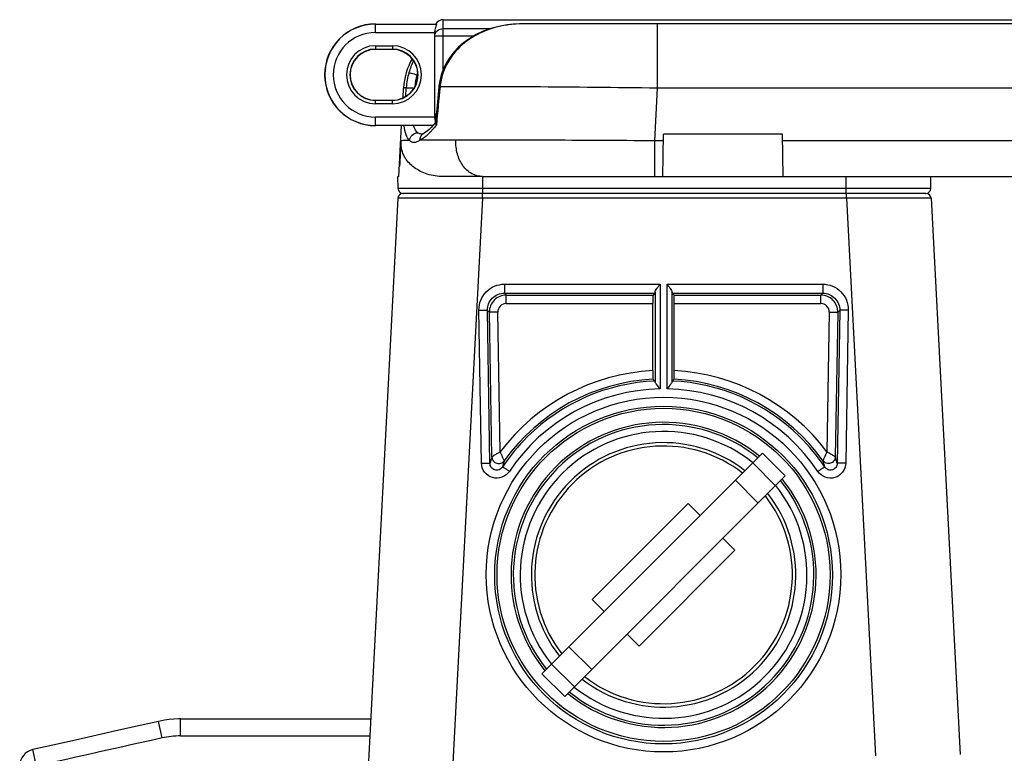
# Model space of a CAD drawing. Header units: millimetres. Extents: x 0 to 1189, y 0 to 841.
# Tile 16 of 34: x 303 to 362, y 710 to 753. Entities that reach past the tile are written whole.
import ezdxf

# ---------------------------------------------------------------- set-up
doc = ezdxf.new("R2010")
doc.units = ezdxf.units.MM
doc.header["$LTSCALE"] = 65.395
for name, color, linetype in [('A6-SELECTOR-ROUND-SHAPE', 7, 'CONTINUOUS'), ('BOTTOM_BODY-RH-SHAPE', 7, 'CONTINUOUS'), ('HANDLE-RH-SHAPE', 7, 'CONTINUOUS'), ('JACKET_REAR-L-SHAPE', 7, 'CONTINUOUS'), ('PEN_TOUCH_B-SHAPE', 7, 'CONTINUOUS')]:
    doc.layers.add(name, color=color, linetype=linetype)

msp = doc.modelspace()

# ---------------------------------------------------------------- linework, layer by layer
at = {"layer": 'A6-SELECTOR-ROUND-SHAPE', "color": 7, "linetype": 'Continuous'}
for p, q in [((334.281, 714.425), (347.291, 727.436)), ((347.291, 727.436), (348.635, 726.092)), ((348.064, 725.521), (346.72, 726.865)), ((348.635, 726.092), (335.624, 713.081)), ((347.04, 724.498), (345.697, 725.841)), ((342.907, 724.466), (337.25, 718.809)), ((343.614, 723.759), (342.907, 724.466)), ((345.665, 721.708), (344.958, 722.415)), ((340.008, 716.051), (345.665, 721.708)), ((337.25, 718.809), (337.957, 718.102)), ((339.301, 716.758), (340.008, 716.051)), ((337.219, 714.676), (335.875, 716.02)), ((336.195, 713.653), (334.852, 714.996)), ((334.281, 714.425), (335.624, 713.081))]:
    msp.add_line(p, q, dxfattribs=at)
for radius, start, end in [(9, 51.06252, 218.93973), (8.867, 51.15131, 218.84869), (8.46, 51.4592, 218.54567), (7.8, 51.99831, 218.00169), (7.6, 52.1895, 217.81052), (9, 231.06252, 38.93973), (8.867, 231.15131, 38.84869), (8.46, 231.45203, 38.5385), (7.8, 231.99831, 38.00169), (7.6, 232.1895, 37.81052)]:
    msp.add_arc((341.458, 720.259), radius, start, end, dxfattribs=at)
at = {"layer": 'BOTTOM_BODY-RH-SHAPE', "color": 7, "linetype": 'Continuous'}
for p, q in [((356.939, 742.759), (326.077, 742.759)), ((330.77, 742.474), (330.77, 742.759)), ((352.245, 742.474), (352.245, 742.759)), ((325.777, 742.474), (323.997, 708.508)), ((330.77, 742.474), (328.866, 706.15)), ((352.245, 742.474), (330.77, 742.474)), ((352.245, 742.474), (353.969, 709.575)), ((357.238, 742.474), (358.958, 709.654)), ((332.064, 737.406), (332.064, 736.88)), ((332.064, 737.406), (341.252, 737.406)), ((341.252, 737.406), (341.252, 731.23)), ((341.663, 731.23), (341.663, 737.406)), ((341.663, 737.406), (350.852, 737.406)), ((350.852, 737.406), (350.852, 736.88)), ((332.064, 736.88), (332.178, 736.767)), ((332.064, 736.88), (340.949, 736.88)), ((332.178, 736.267), (332.178, 736.767)), ((332.178, 736.767), (340.836, 736.767)), ((340.949, 736.88), (340.836, 736.767)), ((340.952, 736.935), (340.952, 731.661)), ((341.963, 731.661), (341.963, 736.935)), ((341.967, 736.88), (342.079, 736.767)), ((341.967, 736.88), (350.852, 736.88)), ((342.079, 736.767), (350.737, 736.767)), ((350.737, 736.767), (350.852, 736.88)), ((350.737, 736.267), (350.737, 736.767)), ((332.178, 736.267), (340.827, 736.267)), ((340.823, 732.308), (340.827, 736.267)), ((342.092, 732.308), (342.088, 736.267)), ((342.088, 736.267), (350.737, 736.267)), ((330.712, 726.851), (330.563, 735.882)), ((331.212, 726.834), (331.062, 735.864)), ((331.062, 735.864), (331.179, 735.75)), ((331.679, 735.759), (331.179, 735.75)), ((331.328, 727.216), (331.179, 735.75)), ((331.822, 727.521), (331.679, 735.759)), ((351.237, 735.759), (351.093, 727.521)), ((351.237, 735.759), (351.737, 735.75)), ((351.737, 735.75), (351.588, 727.216)), ((351.853, 735.864), (351.703, 726.834)), ((351.737, 735.75), (351.853, 735.864)), ((352.353, 735.882), (352.203, 726.851))]:
    msp.add_line(p, q, dxfattribs=at)
for centre, radius in [((341.458, 720.275), 10.462), ((341.458, 720.249), 9.963), ((341.458, 720.259), 9.825)]:
    msp.add_circle(centre, radius, dxfattribs=at)
for centre, radius, start, end in [((326.077, 742.459), 0.3, 90, 177), ((356.939, 742.459), 0.3, 3.00002, 90.0004), ((332.179, 735.767), 1, 90.00942, 180.99058), ((350.737, 735.767), 1, 359.00941, 89.99059), ((332.178, 735.767), 0.5, 89.99683, 181.00317), ((350.737, 735.767), 0.5, 358.99682, 90.00318), ((341.458, 720.259), 12.066, 93.01414, 142.99266), ((341.458, 720.259), 12.066, 37.00753, 86.98586), ((341.458, 720.259), 11.566, 93.10433, 144.40536), ((341.458, 720.269), 11.437, 92.54628, 134.58657), ((317.787, 707.537), 33.468, 46.20508, 46.48483), ((365.128, 707.537), 33.468, 133.51517, 133.79492), ((341.458, 720.269), 11.437, 45.41349, 87.45372), ((341.458, 720.259), 11.566, 35.59464, 86.89567), ((341.458, 720.295), 10.938, 91.07503, 146.28753), ((341.458, 720.295), 10.938, 33.71248, 88.92496), ((341.481, 720.249), 11.468, 134.60209, 146.27031), ((341.434, 720.249), 11.468, 33.72965, 45.398), ((355.238, 719.77), 25.043, 162.7021, 163.61683), ((355.812, 719.858), 24.807, 163.29067, 164.1894), ((327.161, 719.875), 24.747, 15.80951, 16.71042), ((327.739, 719.789), 24.979, 16.38199, 17.29908)]:
    msp.add_arc(centre, radius, start, end, dxfattribs=at)
for centre, start_param, end_param in [((340.836, 736.267), 0.017469, 1.570812), ((340.949, 737.38), -3.124123, -2.666246), ((341.966, 737.38), -3.616939, -3.159062), ((342.08, 736.267), -1.570812, -0.017469)]:
    msp.add_ellipse(centre, major_axis=(0, 0.5), ratio=0.017431, start_param=start_param, end_param=end_param, dxfattribs=at)
for points, knots in [([(330.77, 742.474), (330.446, 742.475), (329.809, 742.477), (328.884, 742.479), (328.153, 742.48), (327.612, 742.481), (327.25, 742.481), (326.922, 742.481), (326.631, 742.48), (326.38, 742.48), (326.172, 742.479), (326.025, 742.479), (325.931, 742.478), (325.877, 742.477), (325.836, 742.476), (325.803, 742.477), (325.79, 742.473), (325.777, 742.476), (325.777, 742.474)], [0, 0, 0, 0, 0.195044, 0.382648, 0.555598, 0.634457, 0.7072, 0.773116, 0.831572, 0.882005, 0.923933, 0.95696, 0.970036, 0.980778, 0.989162, 0.995166, 0.99878, 1, 1, 1, 1]), ([(357.238, 742.474), (357.238, 742.476), (357.226, 742.473), (357.212, 742.477), (357.18, 742.476), (357.139, 742.477), (357.085, 742.478), (356.99, 742.479), (356.844, 742.479), (356.635, 742.48), (356.384, 742.48), (356.093, 742.481), (355.765, 742.481), (355.403, 742.481), (354.863, 742.48), (354.132, 742.479), (353.207, 742.477), (352.57, 742.475), (352.245, 742.474)], [0, 0, 0, 0, 0.001218, 0.004829, 0.010832, 0.019212, 0.029952, 0.043027, 0.076056, 0.117988, 0.168428, 0.226892, 0.292813, 0.365553, 0.444402, 0.617322, 0.804902, 1, 1, 1, 1]), ([(330.563, 735.882), (330.559, 736.079), (330.633, 736.478), (330.965, 736.986), (331.467, 737.326), (331.866, 737.406), (332.064, 737.406)], [0, 0, 0, 0, 0.249842, 0.499773, 0.74983, 1, 1, 1, 1]), ([(340.952, 736.935), (340.954, 736.969), (340.992, 737.044), (341.062, 737.154), (341.154, 737.278), (341.219, 737.363), (341.252, 737.406)], [0, 0, 0, 0, 0.179215, 0.427688, 0.708207, 1, 1, 1, 1]), ([(341.663, 737.406), (341.696, 737.363), (341.762, 737.278), (341.853, 737.154), (341.924, 737.044), (341.962, 736.969), (341.963, 736.935)], [0, 0, 0, 0, 0.291699, 0.572174, 0.820678, 1, 1, 1, 1]), ([(350.852, 737.406), (351.049, 737.406), (351.448, 737.326), (351.95, 736.986), (352.283, 736.478), (352.356, 736.079), (352.353, 735.882)], [0, 0, 0, 0, 0.250156, 0.500213, 0.750145, 1, 1, 1, 1]), ([(331.062, 735.864), (331.06, 735.995), (331.109, 736.262), (331.331, 736.6), (331.666, 736.827), (331.932, 736.88), (332.064, 736.88)], [0, 0, 0, 0, 0.249747, 0.499609, 0.749694, 1, 1, 1, 1]), ([(350.852, 736.88), (350.983, 736.88), (351.249, 736.827), (351.584, 736.6), (351.806, 736.262), (351.855, 735.995), (351.853, 735.864)], [0, 0, 0, 0, 0.250293, 0.500376, 0.75024, 1, 1, 1, 1]), ([(330.563, 735.882), (330.626, 735.883), (330.717, 735.883), (330.834, 735.882), (330.909, 735.88), (330.969, 735.877), (331.017, 735.875), (331.043, 735.87), (331.061, 735.868), (331.062, 735.864)], [0, 0, 0, 0, 0.377372, 0.548238, 0.698553, 0.822797, 0.916281, 0.975733, 1, 1, 1, 1]), ([(352.353, 735.882), (352.29, 735.883), (352.198, 735.883), (352.081, 735.882), (352.007, 735.88), (351.946, 735.877), (351.898, 735.875), (351.872, 735.87), (351.854, 735.868), (351.853, 735.864)], [0, 0, 0, 0, 0.377372, 0.548238, 0.698553, 0.822797, 0.916281, 0.975733, 1, 1, 1, 1]), ([(340.823, 732.308), (340.823, 732.245), (340.823, 732.153), (340.824, 732.036), (340.825, 731.961), (340.827, 731.9), (340.826, 731.853), (340.831, 731.826), (340.829, 731.81), (340.831, 731.808)], [0, 0, 0, 0, 0.378589, 0.55003, 0.700876, 0.825371, 0.918823, 0.977736, 1, 1, 1, 1]), ([(342.084, 731.808), (342.087, 731.81), (342.084, 731.826), (342.089, 731.853), (342.088, 731.9), (342.09, 731.961), (342.091, 732.036), (342.092, 732.153), (342.092, 732.245), (342.092, 732.308)], [0, 0, 0, 0, 0.022264, 0.081177, 0.174629, 0.299124, 0.44997, 0.621411, 1, 1, 1, 1]), ([(340.95, 731.695), (340.952, 731.693), (340.95, 731.679), (340.952, 731.669), (340.952, 731.661)], [0, 0, 0, 0, 0.276138, 1, 1, 1, 1]), ([(341.038, 731.506), (341.017, 731.534), (340.985, 731.582), (340.954, 731.637), (340.952, 731.661)], [0, 0, 0, 0, 0.598515, 1, 1, 1, 1]), ([(341.252, 731.23), (341.234, 731.254), (341.162, 731.346), (341.089, 731.436), (341.038, 731.506)], [0, 0, 0, 0, 0.262412, 1, 1, 1, 1]), ([(341.88, 731.509), (341.864, 731.487), (341.793, 731.393), (341.719, 731.301), (341.663, 731.23)], [0, 0, 0, 0, 0.231632, 1, 1, 1, 1]), ([(341.963, 731.661), (341.962, 731.638), (341.932, 731.584), (341.9, 731.537), (341.88, 731.509)], [0, 0, 0, 0, 0.40174, 1, 1, 1, 1]), ([(341.963, 731.661), (341.963, 731.669), (341.965, 731.679), (341.964, 731.693), (341.966, 731.695)], [0, 0, 0, 0, 0.72386, 1, 1, 1, 1]), ([(331.822, 727.521), (331.764, 727.485), (331.652, 727.418), (331.502, 727.326), (331.397, 727.259), (331.342, 727.227), (331.328, 727.216)], [0, 0, 0, 0, 0.356001, 0.674039, 0.907193, 1, 1, 1, 1]), ([(332.053, 726.991), (332.045, 727.007), (331.967, 727.183), (331.888, 727.359), (331.822, 727.521)], [0, 0, 0, 0, 0.09212, 1, 1, 1, 1]), ([(351.093, 727.521), (351.068, 727.457), (350.989, 727.281), (350.913, 727.104), (350.863, 726.991)], [0, 0, 0, 0, 0.356828, 1, 1, 1, 1]), ([(351.588, 727.216), (351.573, 727.226), (351.494, 727.275), (351.33, 727.378), (351.178, 727.467), (351.093, 727.521)], [0, 0, 0, 0, 0.092757, 0.477613, 1, 1, 1, 1]), ([(330.712, 726.851), (330.775, 726.852), (330.867, 726.853), (330.983, 726.852), (331.058, 726.85), (331.119, 726.847), (331.167, 726.844), (331.193, 726.839), (331.21, 726.838), (331.212, 726.834)], [0, 0, 0, 0, 0.377372, 0.548238, 0.698553, 0.822797, 0.916281, 0.975733, 1, 1, 1, 1]), ([(332.359, 726.365), (332.255, 726.21), (331.939, 725.958), (331.339, 725.941), (330.845, 726.281), (330.715, 726.664), (330.712, 726.851)], [0, 0, 0, 0, 0.250021, 0.500101, 0.750096, 1, 1, 1, 1]), ([(331.328, 727.216), (331.329, 727.134), (331.386, 726.967), (331.601, 726.817), (331.863, 726.818), (332.005, 726.924), (332.053, 726.991)], [0, 0, 0, 0, 0.249892, 0.5, 0.750106, 1, 1, 1, 1]), ([(352.203, 726.851), (352.2, 726.664), (352.07, 726.281), (351.576, 725.941), (350.977, 725.958), (350.66, 726.21), (350.556, 726.365)], [0, 0, 0, 0, 0.249895, 0.4999, 0.749994, 1, 1, 1, 1]), ([(351.588, 727.216), (351.586, 727.134), (351.529, 726.967), (351.314, 726.817), (351.052, 726.818), (350.91, 726.924), (350.863, 726.991)], [0, 0, 0, 0, 0.249893, 0.5, 0.750107, 1, 1, 1, 1]), ([(352.203, 726.851), (352.14, 726.852), (352.049, 726.853), (351.932, 726.852), (351.857, 726.85), (351.797, 726.847), (351.749, 726.844), (351.723, 726.839), (351.705, 726.838), (351.703, 726.834)], [0, 0, 0, 0, 0.377372, 0.548238, 0.698553, 0.822797, 0.916281, 0.975733, 1, 1, 1, 1]), ([(331.944, 726.617), (331.898, 726.548), (331.757, 726.434), (331.488, 726.426), (331.269, 726.58), (331.213, 726.751), (331.212, 726.834)], [0, 0, 0, 0, 0.249652, 0.501018, 0.751567, 1, 1, 1, 1]), ([(332.359, 726.365), (332.308, 726.4), (332.233, 726.449), (332.137, 726.509), (332.076, 726.547), (332.025, 726.577), (331.985, 726.601), (331.961, 726.61), (331.947, 726.619), (331.944, 726.617)], [0, 0, 0, 0, 0.379796, 0.55081, 0.700849, 0.824592, 0.917514, 0.976431, 1, 1, 1, 1]), ([(350.556, 726.365), (350.607, 726.4), (350.682, 726.449), (350.778, 726.509), (350.84, 726.547), (350.89, 726.577), (350.93, 726.601), (350.954, 726.61), (350.968, 726.619), (350.972, 726.617)], [0, 0, 0, 0, 0.379794, 0.550807, 0.700846, 0.824589, 0.917512, 0.976429, 1, 1, 1, 1]), ([(351.703, 726.834), (351.702, 726.751), (351.646, 726.58), (351.427, 726.426), (351.158, 726.434), (351.018, 726.548), (350.972, 726.617)], [0, 0, 0, 0, 0.248423, 0.498984, 0.750364, 1, 1, 1, 1])]:
    msp.add_open_spline(points, degree=3, knots=knots, dxfattribs=at)
at = {"layer": 'HANDLE-RH-SHAPE', "color": 7, "linetype": 'Continuous'}
for p, q in [((480.977, 752.759), (333.132, 752.759)), ((341.097, 748.968), (341.097, 752.759)), ((326.958, 749.759), (326.907, 749.759)), ((328.386, 749.913), (328.357, 749.829)), ((326.087, 748.398), (326.117, 748.968)), ((326.247, 748.485), (326.276, 748.996)), ((328.196, 749.057), (328.091, 747.942)), ((340.934, 745.863), (341.097, 748.968)), ((456.458, 748.968), (341.097, 748.968)), ((328.091, 747.942), (327.995, 746.925)), ((325.844, 743.759), (326.002, 746.759)), ((327.998, 746.951), (327.87, 746.796)), ((327.206, 746.259), (327.206, 746.259)), ((327.307, 746.3), (327.308, 746.301)), ((341.406, 743.759), (341.45, 746.259)), ((348.466, 746.259), (341.45, 746.259)), ((348.509, 743.759), (348.466, 746.259)), ((340.934, 743.759), (340.934, 745.863)), ((341.443, 745.863), (340.934, 745.863)), ((456.595, 745.863), (348.473, 745.863)), ((325.789, 743.056), (325.783, 743.759)), ((325.844, 743.759), (325.783, 743.759)), ((330.769, 743.759), (328.344, 743.759)), ((330.769, 743.759), (483.168, 743.759)), ((330.785, 742.759), (330.785, 743.759)), ((352.23, 742.759), (352.23, 743.759)), ((357.226, 743.056), (357.232, 743.759)), ((325.789, 743.056), (325.789, 743.074)), ((325.799, 743.056), (325.789, 743.056)), ((357.226, 743.056), (325.799, 743.056)), ((356.926, 742.759), (326.218, 742.759))]:
    msp.add_line(p, q, dxfattribs=at)
for points in [[(333.132, 752.759), (332.751, 752.748), (332.23, 752.699), (331.733, 752.611), (331.262, 752.486), (330.818, 752.325), (330.403, 752.132), (330.02, 751.909), (329.671, 751.659), (329.356, 751.385), (329.078, 751.09), (328.836, 750.778), (328.632, 750.451), (328.465, 750.112), (328.386, 749.914)], [(328.357, 749.829), (328.331, 749.748), (328.308, 749.666), (328.285, 749.581), (328.265, 749.494), (328.246, 749.403), (328.229, 749.308), (328.214, 749.212), (328.201, 749.112), (328.196, 749.057)], [(327.87, 746.796), (327.739, 746.652), (327.617, 746.533), (327.508, 746.438), (327.413, 746.366), (327.335, 746.316), (327.308, 746.301)], [(327.218, 746.262), (327.204, 746.259), (327.206, 746.259)], [(327.307, 746.3), (327.294, 746.293), (327.249, 746.272), (327.218, 746.262)]]:
    msp.add_lwpolyline(points, dxfattribs=at)
for centre, radius, start, end in [((330.112, 748.759), 4, 150.89286, 177), ((330.241, 748.774), 3.97, 152.86413, 163.71929), ((330.247, 748.766), 3.977, 163.63045, 176.67978), ((330.244, 748.773), 3.48, 163.5486, 175.43014), ((330.26, 748.782), 3.496, 161.39255, 163.77539), ((331.836, 748.716), 3.585, 161.95067, 174.72628), ((331.841, 748.716), 3.59, 160.9699, 161.97252), ((475.793, 736.47), 150.124, 176.41196, 176.98536), ((326.09, 743.059), 0.301, 180.52474, 189.57082), ((326.09, 743.059), 0.301, 216.37937, 225.30674), ((326.108, 743.059), 0.3, 264.01513, 270), ((326.099, 743.159), 0.401, 266.86949, 270.02189), ((356.907, 743.059), 0.3, 270, 273.56729), ((356.926, 743.059), 0.3, 270, 359.5), ((356.907, 743.059), 0.3, 351.37495, 2.99998)]:
    msp.add_arc(centre, radius, start, end, dxfattribs=at)
for points, knots in [([(333.132, 752.759), (332.645, 752.759), (331.667, 752.653), (330.287, 752.123), (329.124, 751.201), (328.61, 750.344), (328.447, 749.886)], [0, 0, 0, 0, 0.250217, 0.500398, 0.750382, 1, 1, 1, 1]), ([(326.431, 749.887), (326.449, 749.885), (326.503, 749.871), (326.605, 749.846), (326.745, 749.807), (326.849, 749.777), (326.905, 749.76)], [0, 0, 0, 0, 0.112824, 0.337445, 0.646004, 1, 1, 1, 1]), ([(328.447, 749.887), (328.438, 749.89), (328.424, 749.896), (328.403, 749.904), (328.394, 749.91), (328.386, 749.912), (328.386, 749.913)], [0, 0, 0, 0, 0.425484, 0.737882, 0.930393, 1, 1, 1, 1]), ([(326.276, 748.996), (326.253, 748.994), (326.214, 748.991), (326.162, 748.984), (326.136, 748.978), (326.118, 748.972), (326.117, 748.968)], [0, 0, 0, 0, 0.426363, 0.733513, 0.922348, 1, 1, 1, 1]), ([(326.276, 748.996), (326.294, 748.997), (326.345, 748.995), (326.498, 748.99), (326.634, 748.983), (326.735, 748.977)], [0, 0, 0, 0, 0.113494, 0.336423, 1, 1, 1, 1]), ([(328.266, 749.046), (328.256, 749.047), (328.239, 749.049), (328.215, 749.052), (328.205, 749.055), (328.195, 749.055), (328.196, 749.057)], [0, 0, 0, 0, 0.428891, 0.742834, 0.934302, 1, 1, 1, 1]), ([(341.097, 748.968), (338.641, 749.002), (335.16, 749.04), (330.883, 749.057), (329.062, 749.053), (328.266, 749.046)], [0, 0, 0, 0, 0.574316, 0.813928, 1, 1, 1, 1]), ([(326.467, 745.885), (326.37, 745.967), (326.221, 746.263), (326.173, 746.572), (326.153, 746.757)], [0, 0, 0, 0, 0.404705, 1, 1, 1, 1]), ([(326.949, 746.342), (326.922, 746.362), (326.806, 746.477), (326.745, 746.635), (326.712, 746.758)], [0, 0, 0, 0, 0.211526, 1, 1, 1, 1]), ([(328.052, 746.796), (328.002, 746.731), (327.815, 746.499), (327.608, 746.283), (327.443, 746.144)], [0, 0, 0, 0, 0.275097, 1, 1, 1, 1]), ([(328.052, 746.796), (328.042, 746.807), (328.013, 746.844), (327.992, 746.892), (327.995, 746.925)], [0, 0, 0, 0, 0.301379, 1, 1, 1, 1]), ([(326.467, 745.885), (326.481, 746.003), (326.596, 746.232), (326.832, 746.335), (326.949, 746.342)], [0, 0, 0, 0, 0.501685, 1, 1, 1, 1]), ([(327.083, 745.894), (327.082, 745.976), (327.118, 746.141), (327.238, 746.263), (327.307, 746.3)], [0, 0, 0, 0, 0.512092, 1, 1, 1, 1]), ([(327.443, 746.144), (327.413, 746.118), (327.299, 746.026), (327.177, 745.943), (327.083, 745.894)], [0, 0, 0, 0, 0.273559, 1, 1, 1, 1]), ([(328.344, 743.759), (328.024, 743.768), (327.424, 743.881), (326.66, 744.289), (326.198, 744.808), (325.981, 745.352), (325.951, 745.682), (325.963, 745.865)], [0, 0, 0, 0, 0.271836, 0.50786, 0.724573, 0.844463, 1, 1, 1, 1]), ([(326.467, 745.885), (326.4, 745.884), (326.284, 745.881), (326.133, 745.877), (326.032, 745.872), (325.98, 745.868), (325.963, 745.865)], [0, 0, 0, 0, 0.394068, 0.692615, 0.894715, 1, 1, 1, 1]), ([(327.083, 745.894), (327.027, 745.856), (326.92, 745.792), (326.748, 745.747), (326.586, 745.778), (326.502, 745.845), (326.467, 745.885)], [0, 0, 0, 0, 0.298997, 0.544373, 0.765663, 1, 1, 1, 1]), ([(329.203, 745.905), (328.995, 745.905), (328.288, 745.903), (327.582, 745.9), (327.083, 745.894)], [0, 0, 0, 0, 0.294254, 1, 1, 1, 1]), ([(330.769, 743.759), (330.553, 743.759), (330.097, 743.886), (329.568, 744.39), (329.245, 745.098), (329.192, 745.635), (329.207, 745.905)], [0, 0, 0, 0, 0.220433, 0.459879, 0.723021, 1, 1, 1, 1]), ([(340.934, 745.863), (338.763, 745.878), (334.853, 745.9), (330.942, 745.909), (329.203, 745.905)], [0, 0, 0, 0, 0.555234, 1, 1, 1, 1]), ([(325.878, 742.845), (325.904, 742.82), (325.966, 742.777), (326.04, 742.761), (326.077, 742.759)], [0, 0, 0, 0, 0.500046, 1, 1, 1, 1])]:
    msp.add_open_spline(points, degree=3, knots=knots, dxfattribs=at)
for points in [[(328.266, 749.046), (328.194, 748.296), (328.123, 747.546), (328.052, 746.796)], [(327.119, 746.267), (327.058, 746.278), (326.998, 746.304), (326.949, 746.342)], [(327.206, 746.259), (327.177, 746.259), (327.148, 746.261), (327.119, 746.267)], [(325.793, 743.009), (325.801, 742.963), (325.82, 742.918), (325.848, 742.881)]]:
    msp.add_open_spline(points, degree=3, dxfattribs=at)
at = {"layer": 'JACKET_REAR-L-SHAPE', "color": 7, "linetype": 'Continuous'}
for p, q in [((312.957, 710.759), (312.957, 711.759)), ((312.957, 711.759), (324.167, 711.759)), ((311.866, 710.639), (311.648, 711.615)), ((312.957, 710.759), (324.115, 710.759)), ((304.463, 708.978), (304.243, 709.953))]:
    msp.add_line(p, q, dxfattribs=at)
for points in [[(312.957, 711.759), (312.835, 711.757), (312.56, 711.746), (312.287, 711.722), (312.017, 711.685), (311.749, 711.637), (311.648, 711.615)], [(311.648, 711.615), (310.566, 711.374), (309.316, 711.095), (308.043, 710.81), (306.747, 710.518), (305.428, 710.221), (304.243, 709.953)]]:
    msp.add_lwpolyline(points, dxfattribs=at)
for centre, radius, start, end in [((777.461, -1381.155), 2142.984, 102.548442, 102.751273), ((312.956, 705.719), 5.04, 89.99084, 102.49824), ((304.463, 708.978), 1, 102.74528, 180.00265)]:
    msp.add_arc(centre, radius, start, end, dxfattribs=at)
at = {"layer": 'PEN_TOUCH_B-SHAPE', "color": 7, "linetype": 'Continuous'}
for p, q in [((328.458, 750.094), (328.458, 753.009)), ((328.458, 753.009), (423.342, 753.009)), ((324.458, 752.25), (324.458, 752.759)), ((324.458, 752.75), (328.046, 752.75)), ((328.458, 752.483), (331.253, 752.483)), ((324.458, 752.25), (327.958, 752.25)), ((327.958, 747.195), (327.958, 752.323)), ((327.958, 752.063), (330.285, 752.063)), ((324.458, 751.473), (324.458, 751.259)), ((324.458, 751.473), (325.458, 751.473)), ((324.458, 751.273), (325.458, 751.273)), ((325.458, 751.259), (324.458, 751.259)), ((325.458, 751.473), (325.458, 751.259)), ((324.458, 748.045), (324.458, 748.259)), ((324.458, 748.259), (325.458, 748.259)), ((325.458, 748.245), (324.458, 748.245)), ((325.458, 748.045), (324.458, 748.045)), ((325.458, 748.045), (325.458, 748.259)), ((324.458, 746.759), (324.458, 747.267)), ((327.958, 747.267), (324.458, 747.267)), ((327.958, 747.454), (328.045, 747.454)), ((327.844, 746.767), (324.458, 746.767))]:
    msp.add_line(p, q, dxfattribs=at)
for centre, radius, start, end in [((328.458, 752.509), 0.5, 90, 150), ((324.458, 749.759), 3, 90, 270), ((324.458, 749.759), 2.991, 90, 270), ((324.458, 749.759), 2.491, 90, 270), ((324.458, 749.759), 1.714, 90, 270), ((324.458, 749.759), 1.514, 90, 270), ((324.458, 749.759), 1.5, 90, 270), ((325.458, 749.759), 1.714, 270, 90), ((325.458, 749.759), 1.514, 270, 90), ((325.458, 749.759), 1.5, 270, 90)]:
    msp.add_arc(centre, radius, start, end, dxfattribs=at)
for points, knots in [([(328.046, 752.75), (328.05, 752.749), (328.053, 752.733), (328.039, 752.695), (328.01, 752.609), (327.971, 752.482), (327.958, 752.378), (327.958, 752.322)], [0, 0, 0, 0, 0.023997, 0.081412, 0.299355, 0.61859, 1, 1, 1, 1]), ([(327.958, 752.063), (327.958, 752.118), (327.986, 752.233), (328.14, 752.421), (328.333, 752.483), (328.458, 752.483)], [0, 0, 0, 0, 0.231192, 0.475074, 1, 1, 1, 1]), ([(327.958, 747.454), (327.958, 747.399), (327.976, 747.325), (328.013, 747.261), (328.024, 747.246)], [0, 0, 0, 0, 0.742832, 1, 1, 1, 1]), ([(327.97, 747.065), (327.971, 747.055), (327.979, 747.016), (327.989, 746.977), (327.998, 746.949)], [0, 0, 0, 0, 0.264351, 1, 1, 1, 1])]:
    msp.add_open_spline(points, degree=3, knots=knots, dxfattribs=at)
msp.add_open_spline([(327.958, 747.195), (327.958, 747.152), (327.962, 747.108), (327.97, 747.065)], degree=3, dxfattribs=at)

doc.saveas('drawing.dxf')
